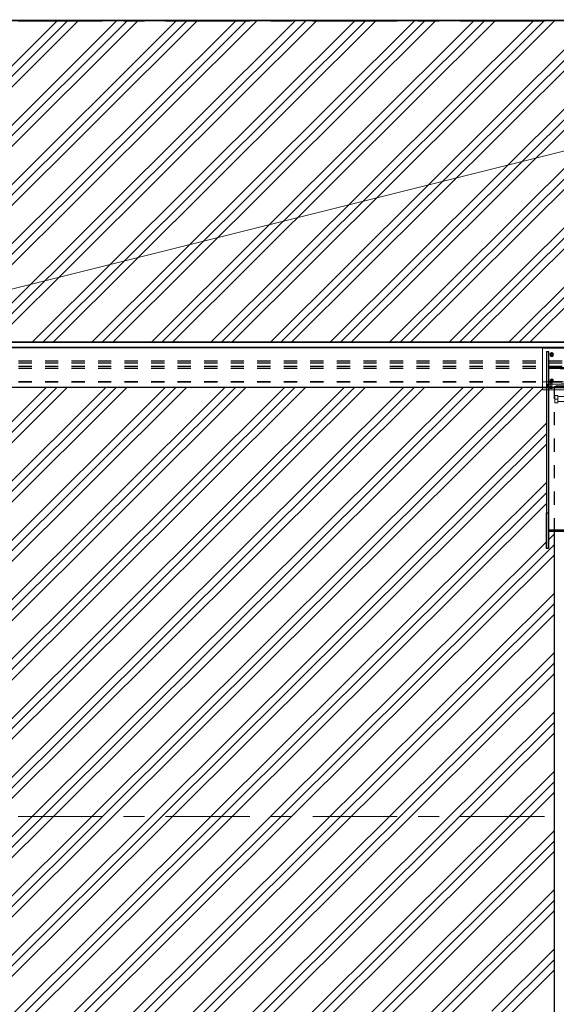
# Model space of a CAD drawing. Header units: metres. Extents: x -25 to 81, y -4 to 26.
# Tile 46 of 53: x 50 to 54, y 5 to 13. Entities that reach past the tile are written whole.
import ezdxf

# ---------------------------------------------------------------- set-up
doc = ezdxf.new("R2010")
doc.units = ezdxf.units.M
for name, pattern in [('Rasterlinie', [1.11125, 0.635, -0.15875, 0.15875, -0.15875]), ('Strich', [0.3175, 0.15875, -0.15875]), ('Verdeckt', [0.15, 0.1, -0.05])]:
    doc.linetypes.add(name, pattern=pattern)
for name, color, linetype, lineweight in [('_Verdeckte Linien_', 7, 'Strich', 18), ('A-DETL-THIN', 151, 'Continuous', 18), ('A-FLOR', 192, 'Continuous', 35), ('A-FLOR-PATT', 8, 'Continuous', 50), ('S-BEAM', 12, 'Continuous', 35), ('S-BEAM-HDLN', 1, 'Verdeckt', 25), ('S-GRID', 1, 'Continuous', 9), ('Tragwerksverbindungen', 7, 'Continuous', 18)]:
    doc.layers.add(name, color=color, linetype=linetype, lineweight=lineweight)

# ---------------------------------------------------------------- blocks, each defined once
blk = doc.blocks.new('FP_32-Dach _Draufsicht_')
at = {"layer": 'A-FLOR-PATT', "lineweight": 18}
for p, q in [((36.3221, 10.3419), (38.757, 12.7676)), ((36.3221, 10.3419), (38.757, 12.7676)), ((36.4014, 10.3419), (38.8364, 12.7676)), ((36.4014, 10.3419), (38.8364, 12.7676)), ((36.4808, 10.3419), (38.9158, 12.7676)), ((36.4808, 10.3419), (38.9158, 12.7676)), ((36.7711, 10.3419), (39.2061, 12.7676)), ((36.7711, 10.3419), (39.2061, 12.7676)), ((36.8505, 10.3419), (39.2854, 12.7676)), ((36.8505, 10.3419), (39.2854, 12.7676)), ((36.9298, 10.3419), (39.3648, 12.7676)), ((36.9298, 10.3419), (39.3648, 12.7676)), ((37.2201, 10.3419), (39.6551, 12.7676)), ((37.2201, 10.3419), (39.6551, 12.7676)), ((37.2995, 10.3419), (39.7344, 12.7676)), ((37.2995, 10.3419), (39.7344, 12.7676)), ((37.3789, 10.3419), (39.8138, 12.7676)), ((37.3789, 10.3419), (39.8138, 12.7676)), ((37.6691, 10.3419), (40.1041, 12.7676)), ((37.6691, 10.3419), (40.1041, 12.7676)), ((37.7485, 10.3419), (40.1835, 12.7676)), ((37.7485, 10.3419), (40.1835, 12.7676)), ((37.8279, 10.3419), (40.2628, 12.7676)), ((37.8279, 10.3419), (40.2628, 12.7676)), ((38.1181, 10.3419), (40.5531, 12.7676)), ((38.1181, 10.3419), (40.5531, 12.7676)), ((38.1975, 10.3419), (40.6325, 12.7676)), ((38.1975, 10.3419), (40.6325, 12.7676)), ((38.2769, 10.3419), (40.7118, 12.7676)), ((38.2769, 10.3419), (40.7118, 12.7676)), ((38.5672, 10.3419), (41.0021, 12.7676)), ((38.5672, 10.3419), (41.0021, 12.7676)), ((38.6465, 10.3419), (41.0815, 12.7676)), ((38.6465, 10.3419), (41.0815, 12.7676)), ((38.7259, 10.3419), (41.1609, 12.7676)), ((38.7259, 10.3419), (41.1609, 12.7676)), ((39.0162, 10.3419), (41.4511, 12.7676)), ((39.0162, 10.3419), (41.4511, 12.7676)), ((39.0956, 10.3419), (41.5305, 12.7676)), ((39.0956, 10.3419), (41.5305, 12.7676)), ((39.1749, 10.3419), (41.6099, 12.7676)), ((39.1749, 10.3419), (41.6099, 12.7676)), ((39.4652, 10.3419), (41.9001, 12.7676)), ((39.4652, 10.3419), (41.9001, 12.7676)), ((39.5446, 10.3419), (41.9795, 12.7676)), ((39.5446, 10.3419), (41.9795, 12.7676)), ((39.6239, 10.3419), (42.0589, 12.7676)), ((39.6239, 10.3419), (42.0589, 12.7676)), ((39.9142, 10.3419), (42.3491, 12.7676)), ((39.9142, 10.3419), (42.3491, 12.7676)), ((39.9936, 10.3419), (42.4285, 12.7676)), ((39.9936, 10.3419), (42.4285, 12.7676)), ((40.073, 10.3419), (42.5079, 12.7676)), ((40.073, 10.3419), (42.5079, 12.7676)), ((40.3632, 10.3419), (42.7982, 12.7676)), ((40.3632, 10.3419), (42.7982, 12.7676)), ((40.4426, 10.3419), (42.8775, 12.7676)), ((40.4426, 10.3419), (42.8775, 12.7676)), ((40.522, 10.3419), (42.9569, 12.7676)), ((40.522, 10.3419), (42.9569, 12.7676)), ((40.8123, 10.342), (43.2472, 12.7676)), ((40.8123, 10.342), (43.2472, 12.7676)), ((40.8916, 10.342), (43.3265, 12.7676)), ((40.8916, 10.342), (43.3265, 12.7676)), ((40.971, 10.342), (43.4059, 12.7676)), ((40.971, 10.342), (43.4059, 12.7676)), ((41.2613, 10.342), (43.6962, 12.7676)), ((41.2613, 10.342), (43.6962, 12.7676)), ((41.3406, 10.342), (43.7756, 12.7676)), ((41.3406, 10.342), (43.7756, 12.7676)), ((41.42, 10.342), (43.8549, 12.7676)), ((41.42, 10.342), (43.8549, 12.7676)), ((41.7103, 10.342), (44.1452, 12.7676)), ((41.7103, 10.342), (44.1452, 12.7676)), ((41.7897, 10.342), (44.2246, 12.7676)), ((41.7897, 10.342), (44.2246, 12.7676)), ((41.869, 10.342), (44.3039, 12.7676)), ((41.869, 10.342), (44.3039, 12.7676)), ((42.1593, 10.342), (44.5942, 12.7676)), ((42.1593, 10.342), (44.5942, 12.7676)), ((42.2387, 10.342), (44.6736, 12.7676)), ((42.2387, 10.342), (44.6736, 12.7676)), ((42.3181, 10.342), (44.753, 12.7676)), ((42.3181, 10.342), (44.753, 12.7676)), ((35.4348, 6.7741), (38.6726, 9.9997)), ((35.4348, 6.7741), (38.6726, 9.9997)), ((35.5142, 6.7741), (38.752, 9.9997)), ((35.5142, 6.7741), (38.752, 9.9997)), ((35.5935, 6.7741), (38.8314, 9.9997)), ((35.5935, 6.7741), (38.8314, 9.9997)), ((35.8838, 6.7741), (39.1216, 9.9997)), ((35.8838, 6.7741), (39.1216, 9.9997)), ((35.9632, 6.7741), (39.201, 9.9997)), ((35.9632, 6.7741), (39.201, 9.9997)), ((36.0425, 6.7741), (39.2804, 9.9997)), ((36.0425, 6.7741), (39.2804, 9.9997)), ((36.3328, 6.7741), (39.5706, 9.9997)), ((36.3328, 6.7741), (39.5706, 9.9997)), ((36.4122, 6.7741), (39.65, 9.9997)), ((36.4122, 6.7741), (39.65, 9.9997)), ((36.4916, 6.7741), (39.7294, 9.9997)), ((36.4916, 6.7741), (39.7294, 9.9997)), ((36.7818, 6.7741), (40.0196, 9.9997)), ((36.7818, 6.7741), (40.0196, 9.9997)), ((36.8612, 6.7741), (40.099, 9.9997)), ((36.8612, 6.7741), (40.099, 9.9997)), ((36.9406, 6.7741), (40.1784, 9.9997)), ((36.9406, 6.7741), (40.1784, 9.9997)), ((37.2308, 6.7741), (40.4687, 9.9997)), ((37.2308, 6.7741), (40.4687, 9.9997)), ((37.3102, 6.7741), (40.548, 9.9997)), ((37.3102, 6.7741), (40.548, 9.9997)), ((37.3896, 6.7741), (40.6274, 9.9997)), ((37.3896, 6.7741), (40.6274, 9.9997)), ((37.6798, 6.7741), (40.9177, 9.9997)), ((37.6798, 6.7741), (40.9177, 9.9997)), ((37.7592, 6.7741), (40.997, 9.9997)), ((37.7592, 6.7741), (40.997, 9.9997)), ((37.8386, 6.7741), (41.0764, 9.9997)), ((37.8386, 6.7741), (41.0764, 9.9997)), ((38.1289, 6.7741), (41.3667, 9.9997)), ((38.1289, 6.7741), (41.3667, 9.9997)), ((38.2082, 6.7741), (41.4461, 9.9997)), ((38.2082, 6.7741), (41.4461, 9.9997)), ((38.2876, 6.7741), (41.5254, 9.9997)), ((38.2876, 6.7741), (41.5254, 9.9997)), ((38.5779, 6.7741), (41.8157, 9.9997)), ((38.5779, 6.7741), (41.8157, 9.9997)), ((38.6572, 6.7741), (41.8951, 9.9997)), ((38.6572, 6.7741), (41.8951, 9.9997)), ((38.7366, 6.7741), (41.9745, 9.9997)), ((38.7366, 6.7741), (41.9745, 9.9997)), ((39.0269, 6.7741), (42.2647, 9.9997)), ((39.0269, 6.7741), (42.2647, 9.9997)), ((39.1063, 6.7741), (42.3441, 9.9997)), ((39.1063, 6.7741), (42.3441, 9.9997)), ((39.1856, 6.7741), (42.4135, 9.9898)), ((39.1856, 6.7741), (42.4135, 9.9898)), ((39.4759, 6.7741), (42.4435, 9.7305)), ((39.4759, 6.7741), (42.4435, 9.7305)), ((39.5553, 6.7741), (42.4435, 9.6514)), ((39.5553, 6.7741), (42.4435, 9.6514)), ((39.6346, 6.7741), (42.4435, 9.5723)), ((39.6346, 6.7741), (42.4435, 9.5723)), ((39.9249, 6.7741), (42.4435, 9.2832)), ((39.9249, 6.7741), (42.4435, 9.2832)), ((40.0043, 6.7741), (42.4435, 9.2041)), ((40.0043, 6.7741), (42.4435, 9.2041)), ((40.0837, 6.7741), (42.4435, 9.125)), ((40.0837, 6.7741), (42.4435, 9.125)), ((42.4595, 8.8518), (42.5035, 8.8957)), ((42.4595, 8.8518), (42.5035, 8.8957)), ((40.3739, 6.7741), (42.4435, 8.8359)), ((40.3739, 6.7741), (42.4435, 8.8359)), ((40.4533, 6.7741), (42.5035, 8.8166)), ((40.4533, 6.7741), (42.5035, 8.8166)), ((40.5327, 6.7741), (42.5035, 8.7375)), ((40.5327, 6.7741), (42.5035, 8.7375)), ((40.6851, 6.6368), (42.5035, 8.4483)), ((40.6851, 6.6368), (42.5035, 8.4483)), ((40.7247, 6.5972), (42.5035, 8.3693)), ((40.7247, 6.5972), (42.5035, 8.3693)), ((40.7644, 6.5577), (42.5035, 8.2902)), ((40.7644, 6.5577), (42.5035, 8.2902)), ((40.9096, 6.4131), (42.5035, 8.001)), ((40.9096, 6.4131), (42.5035, 8.001)), ((40.9492, 6.3736), (42.5035, 7.922)), ((40.9492, 6.3736), (42.5035, 7.922)), ((40.9889, 6.3341), (42.5035, 7.8429)), ((40.9889, 6.3341), (42.5035, 7.8429)), ((41.1341, 6.1895), (42.5035, 7.5537)), ((41.1341, 6.1895), (42.5035, 7.5537)), ((41.1738, 6.1499), (42.5035, 7.4747)), ((41.1738, 6.1499), (42.5035, 7.4747)), ((41.2134, 6.1104), (42.5035, 7.3956)), ((41.2134, 6.1104), (42.5035, 7.3956)), ((41.3586, 5.9658), (42.5035, 7.1064)), ((41.3586, 5.9658), (42.5035, 7.1064)), ((41.3983, 5.9263), (42.5035, 7.0273)), ((41.3983, 5.9263), (42.5035, 7.0273)), ((41.4379, 5.8867), (42.5035, 6.9483)), ((41.4379, 5.8867), (42.5035, 6.9483)), ((35.2562, 3.465), (38.5779, 6.7741)), ((35.2562, 3.465), (38.5779, 6.7741)), ((35.3355, 3.465), (38.6572, 6.7741)), ((35.3355, 3.465), (38.6572, 6.7741)), ((35.4149, 3.465), (38.7366, 6.7741)), ((35.4149, 3.465), (38.7366, 6.7741)), ((35.7052, 3.465), (39.0269, 6.7741)), ((35.7052, 3.465), (39.0269, 6.7741)), ((35.7845, 3.465), (39.1063, 6.7741)), ((35.7845, 3.465), (39.1063, 6.7741)), ((35.8639, 3.465), (39.1856, 6.7741)), ((35.8639, 3.465), (39.1856, 6.7741)), ((36.1542, 3.465), (39.4759, 6.7741)), ((36.1542, 3.465), (39.4759, 6.7741)), ((36.2336, 3.465), (39.5553, 6.7741)), ((36.2336, 3.465), (39.5553, 6.7741)), ((36.3129, 3.465), (39.6346, 6.7741)), ((36.3129, 3.465), (39.6346, 6.7741)), ((36.6032, 3.465), (39.9249, 6.7741)), ((36.6032, 3.465), (39.9249, 6.7741)), ((36.6826, 3.465), (40.0043, 6.7741)), ((36.6826, 3.465), (40.0043, 6.7741)), ((36.762, 3.465), (40.0837, 6.7741)), ((36.762, 3.465), (40.0837, 6.7741)), ((37.0522, 3.465), (40.3739, 6.7741)), ((37.0522, 3.465), (40.3739, 6.7741)), ((37.1316, 3.465), (40.4533, 6.7741)), ((37.1316, 3.465), (40.4533, 6.7741)), ((37.211, 3.465), (40.5327, 6.7741)), ((37.211, 3.465), (40.5327, 6.7741)), ((37.5012, 3.465), (40.6851, 6.6368)), ((37.5012, 3.465), (40.6851, 6.6368)), ((41.5831, 5.7422), (42.5035, 6.6591)), ((41.5831, 5.7422), (42.5035, 6.6591)), ((37.5806, 3.465), (40.7247, 6.5972)), ((37.5806, 3.465), (40.7247, 6.5972)), ((37.66, 3.465), (40.7644, 6.5577)), ((37.66, 3.465), (40.7644, 6.5577)), ((41.6228, 5.7026), (42.5035, 6.58)), ((41.6228, 5.7026), (42.5035, 6.58)), ((41.6625, 5.6631), (42.5035, 6.501)), ((41.6625, 5.6631), (42.5035, 6.501)), ((37.9502, 3.465), (40.9096, 6.4131)), ((37.9502, 3.465), (40.9096, 6.4131)), ((38.0296, 3.465), (40.9492, 6.3736)), ((38.0296, 3.465), (40.9492, 6.3736)), ((38.109, 3.465), (40.9889, 6.3341)), ((38.109, 3.465), (40.9889, 6.3341)), ((38.3993, 3.465), (41.1341, 6.1895)), ((38.3993, 3.465), (41.1341, 6.1895)), ((41.8076, 5.5185), (42.5035, 6.2118)), ((41.8076, 5.5185), (42.5035, 6.2118)), ((38.4786, 3.465), (41.1738, 6.1499)), ((38.4786, 3.465), (41.1738, 6.1499)), ((38.558, 3.465), (41.2134, 6.1104)), ((38.558, 3.465), (41.2134, 6.1104)), ((41.8473, 5.479), (42.5035, 6.1327)), ((41.8473, 5.479), (42.5035, 6.1327)), ((41.887, 5.4394), (42.5035, 6.0537)), ((41.887, 5.4394), (42.5035, 6.0537)), ((38.8483, 3.465), (41.3586, 5.9658)), ((38.8483, 3.465), (41.3586, 5.9658)), ((38.9276, 3.465), (41.3983, 5.9263)), ((38.9276, 3.465), (41.3983, 5.9263)), ((39.007, 3.465), (41.4379, 5.8867)), ((39.007, 3.465), (41.4379, 5.8867)), ((39.2973, 3.465), (41.5831, 5.7422)), ((39.2973, 3.465), (41.5831, 5.7422)), ((42.0321, 5.2949), (42.5035, 5.7645)), ((42.0321, 5.2949), (42.5035, 5.7645)), ((39.3767, 3.465), (41.6228, 5.7026)), ((39.3767, 3.465), (41.6228, 5.7026)), ((39.456, 3.465), (41.6625, 5.6631)), ((39.456, 3.465), (41.6625, 5.6631)), ((42.0718, 5.2553), (42.5035, 5.6854)), ((42.0718, 5.2553), (42.5035, 5.6854)), ((42.1115, 5.2158), (42.5035, 5.6063)), ((42.1115, 5.2158), (42.5035, 5.6063)), ((39.7463, 3.465), (41.8076, 5.5185)), ((39.7463, 3.465), (41.8076, 5.5185)), ((39.8257, 3.465), (41.8473, 5.479)), ((39.8257, 3.465), (41.8473, 5.479)), ((39.905, 3.465), (41.887, 5.4394)), ((39.905, 3.465), (41.887, 5.4394))]:
    blk.add_line(p, q, dxfattribs=at)
blk = doc.blocks.new('HEB Träger - HEB 500-V41-Dach _Draufsicht_')
at = {"layer": 'S-BEAM', "lineweight": 25}
for p, q in [((46.5635, 22.3397), (-1.4365, 22.3397)), ((46.5635, 22.301), (-1.4365, 22.301)), ((46.5635, 22.2985), (-1.4365, 22.2985)), ((46.5635, 22.3421), (3.9213, 22.3421)), ((42.4135, 21.9997), (34.7135, 21.9997))]:
    blk.add_line(p, q, dxfattribs=at)
at = {"layer": 'S-BEAM-HDLN'}
for p, q in [((46.5635, 22.1975), (-1.4365, 22.1975)), ((46.5635, 22.183), (-1.4365, 22.183)), ((46.5635, 22.1588), (-1.4365, 22.1588)), ((46.5635, 22.1443), (-1.4365, 22.1443)), ((46.5635, 22.0432), (-1.4365, 22.0432)), ((46.5635, 22.0408), (-1.4365, 22.0408)), ((-1.4365, 22.0021), (46.5635, 22.0021)), ((42.7135, 21.9997), (42.4136, 21.9997))]:
    blk.add_line(p, q, dxfattribs=at)
blk = doc.blocks.new('SP-TV-Schraube_Mutter_001 - M36-1128530-Dach _Draufsicht_')
at = {"layer": '_Verdeckte Linien_'}
for p, q in [((0, 0.0225), (-0.0275, 0.0225)), ((-0.0275, 0), (-0.0275, 0.0225)), ((-0.0275, 0), (0, 0)), ((-0.018, -0.0698), (-0.018, 0)), ((0.0275, 0.0225), (0, 0.0225)), ((0, 0.0225), (0, 0)), ((0, 0), (0.0275, 0)), ((0.018, 0), (0.018, -0.0698)), ((0.0275, 0.0225), (0.0275, 0)), ((0, -0.0698), (-0.0275, -0.0698)), ((-0.0275, -0.0988), (-0.0275, -0.0698)), ((0.0275, -0.0698), (0, -0.0698)), ((0, -0.0698), (0, -0.0988)), ((0.0275, -0.0698), (0.0275, -0.0988)), ((-0.0275, -0.0988), (0, -0.0988)), ((0, -0.0988), (0.0275, -0.0988))]:
    blk.add_line(p, q, dxfattribs=at)
blk = doc.blocks.new('SP-TV-AP-Rechteck_002 - AP-Rechteck-V55-Dach _Draufsicht_')
at = {"layer": '_Verdeckte Linien_'}
for p, q in [((2.4135, 9.9997), (2.4135, 10.0428)), ((2.4135, 10.0428), (2.7135, 10.0428)), ((2.7135, 10.0279), (2.4135, 10.0279)), ((2.7135, 10.0428), (2.7135, 9.9997)), ((2.6635, 9.9975), (2.4436, 9.9975)), ((2.4436, 9.9826), (2.6635, 9.9826))]:
    blk.add_line(p, q, dxfattribs=at)
at = {"layer": 'Tragwerksverbindungen'}
for p, q in [((2.4135, 9.9997), (2.4135, 9.9993)), ((2.4135, 9.9975), (2.4135, 9.9993)), ((2.4435, 9.9975), (2.4135, 9.9975)), ((2.4135, 9.9975), (2.4135, 9.9826)), ((2.4135, 9.9826), (2.4435, 9.9826)), ((2.7135, 9.9975), (2.6635, 9.9975)), ((2.6635, 9.9826), (2.7135, 9.9826)), ((2.7135, 9.9993), (2.7135, 9.9997)), ((2.7135, 9.9993), (2.7135, 9.9975)), ((2.7135, 9.9975), (2.7135, 9.9826))]:
    blk.add_line(p, q, dxfattribs=at)
blk = doc.blocks.new('SP-TV-AP-Rechteck_002 - AP-Rechteck-V57-Dach _Draufsicht_')
at = {"layer": '_Verdeckte Linien_'}
for p, q in [((2.4135, 9.9997), (2.7135, 9.9997)), ((2.6635, 9.9979), (2.4436, 9.9979))]:
    blk.add_line(p, q, dxfattribs=at)
at = {"layer": 'Tragwerksverbindungen'}
for p, q in [((2.7135, 10.2985), (2.4135, 10.2985)), ((2.4135, 10.2985), (2.4135, 10.2968)), ((2.4135, 9.9979), (2.4135, 10.2968)), ((2.4135, 10.2968), (2.7135, 10.2968)), ((2.7135, 10.2985), (2.7135, 10.2968)), ((2.7135, 10.2968), (2.7135, 9.9979)), ((2.4435, 9.9979), (2.4135, 9.9979)), ((2.7135, 9.9979), (2.6635, 9.9979))]:
    blk.add_line(p, q, dxfattribs=at)
blk = doc.blocks.new('SP-TV-AP-Rechteck_002 - AP-Rechteck-V47-Dach _Draufsicht_')
at = {"layer": '_Verdeckte Linien_'}
for p, q in [((2.4535, 22.0121), (2.4535, 22.0261)), ((2.4535, 22.0261), (2.6735, 22.0261)), ((2.6735, 22.0121), (2.4535, 22.0121)), ((2.4535, 22.0121), (2.4535, 21.9972)), ((2.6735, 22.0111), (2.4535, 22.0111)), ((2.4535, 21.9972), (2.6735, 21.9972)), ((2.6735, 22.0261), (2.6735, 22.0121)), ((2.6735, 22.0121), (2.6735, 21.9972))]:
    blk.add_line(p, q, dxfattribs=at)
blk = doc.blocks.new('SP-TV-Schraube_DIN4017_001 - M12-1132153-Dach _Draufsicht_')
at = {"layer": '_Verdeckte Linien_'}
for p, q in [((2.6395, 22.008), (2.6485, 22.0085)), ((2.6395, 22.0071), (2.6395, 22.008)), ((2.6485, 22.0067), (2.6395, 22.0071)), ((2.6395, 22.0071), (2.6395, 21.9997)), ((2.6485, 22.001), (2.6395, 22.0006)), ((2.6395, 21.9997), (2.6485, 21.9992)), ((2.6425, 22.0076), (2.6425, 22.0534)), ((2.6485, 22.0085), (2.6575, 22.008)), ((2.6485, 22.0067), (2.6485, 22.0085)), ((2.6575, 22.0071), (2.6485, 22.0067)), ((2.6485, 21.9992), (2.6485, 22.0067)), ((2.6575, 22.0006), (2.6485, 22.001)), ((2.6485, 21.9992), (2.6575, 21.9997)), ((2.6545, 22.0534), (2.6545, 22.0076)), ((2.6575, 22.008), (2.6575, 22.0071)), ((2.6575, 21.9997), (2.6575, 22.0071))]:
    blk.add_line(p, q, dxfattribs=at)
for centre, start_param, end_param in [((2.6485, 22.0534), 0, 3.141593), ((2.6485, 22.0534), 3.141593, 6.283185), ((2.6485, 22.0076), 0, 3.141593), ((2.6485, 22.0076), 3.141593, 6.283185)]:
    blk.add_ellipse(centre, major_axis=(0.006, 0), ratio=0.087156, start_param=start_param, end_param=end_param, dxfattribs=at)
blk = doc.blocks.new('SP-TV-Schraube_DIN4017_001 - M12-1132165-Dach _Draufsicht_')
at = {"layer": '_Verdeckte Linien_'}
for p, q in [((2.6395, 22.0006), (2.6485, 22.001)), ((2.6395, 21.9997), (2.6395, 22.0006)), ((2.6485, 21.9992), (2.6395, 21.9997)), ((2.6395, 21.9997), (2.6395, 21.9922)), ((2.6485, 21.9935), (2.6395, 21.9931)), ((2.6395, 21.9922), (2.6485, 21.9917)), ((2.6425, 22.0001), (2.6425, 22.0456)), ((2.6485, 22.001), (2.6575, 22.0006)), ((2.6485, 21.9993), (2.6485, 22.001)), ((2.6575, 21.9997), (2.6485, 21.9992)), ((2.6485, 21.9917), (2.6485, 21.9992)), ((2.6575, 21.9931), (2.6485, 21.9935)), ((2.6485, 21.9917), (2.6575, 21.9922)), ((2.6545, 22.0456), (2.6545, 22.0001)), ((2.6575, 22.0006), (2.6575, 21.9997)), ((2.6575, 21.9922), (2.6575, 21.9997))]:
    blk.add_line(p, q, dxfattribs=at)
for centre, start_param, end_param in [((2.6485, 22.0456), 0, 3.141593), ((2.6485, 22.0456), 3.141593, 6.283185), ((2.6485, 22.0001), 0, 3.141593), ((2.6485, 22.0001), 3.141593, 6.283185)]:
    blk.add_ellipse(centre, major_axis=(0.006, 0), ratio=0.087156, start_param=start_param, end_param=end_param, dxfattribs=at)
blk = doc.blocks.new('SP-TV-Schraube_DIN4017_001 - M14-V48-Dach _Draufsicht_')
at = {"layer": '_Verdeckte Linien_'}
for p, q in [((2.6235, 22.0644), (2.613, 22.0583)), ((2.613, 22.0575), (2.6235, 22.0636)), ((2.634, 22.0583), (2.6235, 22.0644)), ((2.6235, 22.0644), (2.6235, 22.0636)), ((2.6235, 22.0636), (2.634, 22.0575)), ((2.613, 22.0583), (2.613, 22.0575)), ((2.613, 22.0455), (2.613, 22.0575)), ((2.613, 22.0462), (2.6235, 22.0402)), ((2.617, 22.0432), (2.613, 22.0455)), ((2.6165, 22.0458), (2.6165, 22.0515)), ((2.6235, 22.0394), (2.6172, 22.0431)), ((2.6235, 22.0402), (2.634, 22.0462)), ((2.6299, 22.0431), (2.6235, 22.0394)), ((2.6235, 22.0402), (2.6235, 22.0394)), ((2.634, 22.0455), (2.63, 22.0432)), ((2.6305, 22.0515), (2.6305, 22.0458)), ((2.634, 22.0575), (2.634, 22.0583)), ((2.634, 22.0575), (2.634, 22.0455))]:
    blk.add_line(p, q, dxfattribs=at)
for centre, start_param, end_param in [((2.6235, 22.0515), 0, 3.141593), ((2.6235, 22.0458), 0, 3.141593), ((2.6235, 22.0515), 3.141593, 3.559583), ((2.6235, 22.0458), 3.141593, 6.283185), ((2.6235, 22.0515), 3.579632, 5.845146), ((2.6235, 22.0515), 5.865195, 6.283185)]:
    blk.add_ellipse(centre, major_axis=(0.007, 0), ratio=0.996195, start_param=start_param, end_param=end_param, dxfattribs=at)
blk = doc.blocks.new('TH-VE-Mutter - M14-V49-Dach _Draufsicht_')
at = {"layer": '_Verdeckte Linien_'}
for p, q in [((2.6108, 22.0465), (2.6108, 22.0471)), ((2.6172, 22.0573), (2.6172, 22.058)), ((2.6172, 22.0355), (2.6172, 22.0361)), ((2.6176, 22.0463), (2.6176, 22.0471)), ((2.6294, 22.0471), (2.6294, 22.0463)), ((2.6299, 22.0573), (2.6299, 22.058)), ((2.6299, 22.0355), (2.6299, 22.0361)), ((2.6362, 22.0471), (2.6362, 22.0465))]:
    blk.add_line(p, q, dxfattribs=at)
for centre, major_axis, start_param, end_param in [((2.6235, 22.0472), (0.0099, 0), 0, 3.141593), ((2.6235, 22.0462), (0.0099, 0), 0, 3.141593), ((2.6235, 22.0472), (0.0099, 0), 3.141593, 3.171412), ((2.6235, 22.0472), (0.0099, 0), 3.210102, 6.214676), ((2.6235, 22.0462), (0.0099, 0), 3.141593, 6.283185), ((2.6235, 22.0472), (0.007, 0), 0, 3.141593), ((2.6235, 22.0462), (0.007, 0), 0, 3.141593), ((2.6235, 22.0472), (0.007, 0), 3.141593, 3.183766), ((2.6235, 22.0462), (0.007, 0), 3.141593, 6.283185), ((2.6235, 22.0472), (0.007, 0), 3.238485, 6.186293), ((2.6235, 22.0471), (0.00592, 0), 0, 3.141593), ((2.6235, 22.0463), (0.00592, 0), 0, 3.141593), ((2.6235, 22.0471), (0.00592, 0), 3.141593, 3.175287), ((2.6235, 22.0471), (0.00592, 0), 3.240022, 6.184756), ((2.6235, 22.0463), (0.00592, 0), 3.141593, 6.283185), ((2.6235, 22.0471), (0.00592, 0), 6.249491, 6.283185), ((2.6235, 22.0472), (0.007, 0), 6.241012, 6.283185), ((2.6235, 22.0472), (0.0099, 0), 6.253366, 6.283185)]:
    blk.add_ellipse(centre, major_axis=major_axis, ratio=0.996195, start_param=start_param, end_param=end_param, dxfattribs=at)
for points in [[(2.6108, 22.0471), (2.6115, 22.0483), (2.613, 22.0508), (2.615, 22.0544), (2.6165, 22.0568), (2.6172, 22.058)], [(2.6172, 22.0573), (2.6165, 22.0561), (2.615, 22.0535), (2.613, 22.05), (2.6115, 22.0476), (2.6108, 22.0464)], [(2.6172, 22.0361), (2.6165, 22.0374), (2.615, 22.0399), (2.613, 22.0434), (2.6115, 22.0459), (2.6108, 22.0471)], [(2.6108, 22.0464), (2.6115, 22.0451), (2.613, 22.0426), (2.615, 22.039), (2.6165, 22.0366), (2.6172, 22.0354)], [(2.6172, 22.058), (2.6186, 22.0581), (2.6214, 22.0581), (2.6256, 22.0581), (2.6284, 22.0581), (2.6299, 22.058)], [(2.6299, 22.0573), (2.6284, 22.0573), (2.6256, 22.0573), (2.6214, 22.0573), (2.6186, 22.0573), (2.6172, 22.0573)], [(2.6299, 22.0361), (2.6285, 22.0361), (2.6256, 22.0362), (2.6215, 22.0362), (2.6186, 22.0361), (2.6172, 22.0361)], [(2.6172, 22.0354), (2.6186, 22.0354), (2.6215, 22.0353), (2.6256, 22.0353), (2.6285, 22.0354), (2.6299, 22.0354)], [(2.6299, 22.058), (2.6306, 22.0568), (2.632, 22.0544), (2.6341, 22.0509), (2.6355, 22.0483), (2.6362, 22.0471)], [(2.6362, 22.0464), (2.6355, 22.0476), (2.6341, 22.05), (2.632, 22.0536), (2.6306, 22.0561), (2.6299, 22.0573)], [(2.6362, 22.0471), (2.6355, 22.0459), (2.6341, 22.0434), (2.632, 22.0399), (2.6306, 22.0374), (2.6299, 22.0361)], [(2.6299, 22.0354), (2.6306, 22.0366), (2.632, 22.039), (2.6341, 22.0426), (2.6355, 22.0451), (2.6362, 22.0464)]]:
    blk.add_open_spline(points, degree=3, dxfattribs=at)
blk = doc.blocks.new('SP-TV-Schraube_DIN4017_001 - M14-V50-Dach _Draufsicht_')
at = {"layer": '_Verdeckte Linien_'}
for p, q in [((2.6235, 22.2636), (2.613, 22.2576)), ((2.613, 22.2568), (2.6235, 22.2628)), ((2.613, 22.2576), (2.613, 22.2568)), ((2.613, 22.2447), (2.613, 22.2568)), ((2.613, 22.2455), (2.6235, 22.2394)), ((2.617, 22.2424), (2.613, 22.2447)), ((2.6235, 22.2387), (2.6172, 22.2423)), ((2.634, 22.2576), (2.6235, 22.2636)), ((2.6235, 22.2636), (2.6235, 22.2628)), ((2.6235, 22.2628), (2.634, 22.2568)), ((2.6235, 22.2394), (2.634, 22.2455)), ((2.6299, 22.2423), (2.6235, 22.2387)), ((2.6235, 22.2394), (2.6235, 22.2387)), ((2.634, 22.2447), (2.63, 22.2424)), ((2.634, 22.2568), (2.634, 22.2576)), ((2.634, 22.2568), (2.634, 22.2447))]:
    blk.add_line(p, q, dxfattribs=at)
for start_param, end_param in [(0, 3.141593), (3.141593, 3.559583), (3.579632, 5.845146), (5.865195, 6.283185)]:
    blk.add_ellipse((2.6235, 22.2507), major_axis=(0.007, 0), ratio=0.996195, start_param=start_param, end_param=end_param, dxfattribs=at)
at = {"layer": 'Tragwerksverbindungen'}
for p, q in [((2.6165, 22.245), (2.6165, 22.2507)), ((2.6305, 22.2507), (2.6305, 22.245))]:
    blk.add_line(p, q, dxfattribs=at)
for start_param, end_param in [(0, 3.141593), (3.141593, 6.283185)]:
    blk.add_ellipse((2.6235, 22.245), major_axis=(0.007, 0), ratio=0.996195, start_param=start_param, end_param=end_param, dxfattribs=at)
blk = doc.blocks.new('TH-VE-Mutter - M14-V58-Dach _Draufsicht_')
at = {"layer": '_Verdeckte Linien_'}
for p, q in [((2.6172, 10.2348), (2.6172, 10.2353)), ((2.6176, 10.2456), (2.6176, 10.2463)), ((2.6294, 10.2463), (2.6294, 10.2456)), ((2.6299, 10.2348), (2.6299, 10.2353))]:
    blk.add_line(p, q, dxfattribs=at)
for centre, major_axis, start_param, end_param in [((2.6235, 10.2464), (0.0099, 0), 0, 3.141593), ((2.6235, 10.2464), (0.007, 0), 0, 3.141593), ((2.6235, 10.2463), (0.00592, 0), 0, 3.141593), ((2.6235, 10.2456), (0.00592, 0), 0, 3.141593), ((2.6235, 10.2464), (0.0099, 0), 3.141593, 3.171412), ((2.6235, 10.2464), (0.0099, 0), 3.210102, 6.214676), ((2.6235, 10.2464), (0.007, 0), 3.141593, 3.183766), ((2.6235, 10.2455), (0.007, 0), 3.141593, 6.283185), ((2.6235, 10.2464), (0.007, 0), 3.238485, 6.186293), ((2.6235, 10.2455), (0.007, 0), 2.879793, 2.939126), ((2.6235, 10.2463), (0.00592, 0), 3.141593, 3.175287), ((2.6235, 10.2463), (0.00592, 0), 3.240022, 6.184756), ((2.6235, 10.2456), (0.00592, 0), 3.141593, 6.283185), ((2.6235, 10.2463), (0.00592, 0), 6.249491, 6.283185), ((2.6235, 10.2455), (0.007, 0), 0.202467, 0.261799), ((2.6235, 10.2464), (0.007, 0), 6.241012, 6.283185), ((2.6235, 10.2464), (0.0099, 0), 6.253366, 6.283185)]:
    blk.add_ellipse(centre, major_axis=major_axis, ratio=0.996195, start_param=start_param, end_param=end_param, dxfattribs=at)
for points in [[(2.6172, 10.2353), (2.6165, 10.2366), (2.615, 10.2391), (2.613, 10.2427), (2.6115, 10.2451), (2.6108, 10.2463)], [(2.6299, 10.2353), (2.6285, 10.2354), (2.6256, 10.2354), (2.6215, 10.2354), (2.6186, 10.2354), (2.6172, 10.2353)], [(2.6362, 10.2463), (2.6355, 10.2451), (2.6341, 10.2427), (2.632, 10.2391), (2.6306, 10.2366), (2.6299, 10.2353)]]:
    blk.add_open_spline(points, degree=3, dxfattribs=at)
at = {"layer": 'Tragwerksverbindungen'}
for p, q in [((2.6172, 10.2566), (2.6172, 10.2573)), ((2.6299, 10.2566), (2.6299, 10.2573)), ((2.6108, 10.2457), (2.6108, 10.2463)), ((2.6362, 10.2463), (2.6362, 10.2457))]:
    blk.add_line(p, q, dxfattribs=at)
for major_axis, start_param, end_param in [((0.0099, 0), 0, 3.141593), ((0.007, 0), 0.261799, 2.879793), ((0.0099, 0), 3.141593, 6.283185), ((0.007, 0), 2.946233, 3.141593), ((0.007, 0), 0, 0.19536)]:
    blk.add_ellipse((2.6235, 10.2455), major_axis=major_axis, ratio=0.996195, start_param=start_param, end_param=end_param, dxfattribs=at)
for points in [[(2.6108, 10.2463), (2.6115, 10.2476), (2.613, 10.2501), (2.615, 10.2536), (2.6165, 10.2561), (2.6172, 10.2573)], [(2.6172, 10.2566), (2.6165, 10.2553), (2.615, 10.2528), (2.613, 10.2492), (2.6115, 10.2468), (2.6108, 10.2456)], [(2.6172, 10.2573), (2.6186, 10.2573), (2.6214, 10.2573), (2.6256, 10.2573), (2.6284, 10.2573), (2.6299, 10.2573)], [(2.6299, 10.2566), (2.6284, 10.2565), (2.6256, 10.2565), (2.6214, 10.2565), (2.6186, 10.2565), (2.6172, 10.2566)], [(2.6299, 10.2573), (2.6306, 10.2561), (2.632, 10.2537), (2.6341, 10.2501), (2.6355, 10.2476), (2.6362, 10.2463)], [(2.6362, 10.2456), (2.6355, 10.2468), (2.6341, 10.2492), (2.632, 10.2528), (2.6306, 10.2553), (2.6299, 10.2566)], [(2.6108, 10.2456), (2.6115, 10.2443), (2.613, 10.2418), (2.615, 10.2383), (2.6165, 10.2359), (2.6172, 10.2347)], [(2.6172, 10.2347), (2.6186, 10.2346), (2.6215, 10.2346), (2.6256, 10.2346), (2.6285, 10.2346), (2.6299, 10.2347)], [(2.6299, 10.2347), (2.6306, 10.2359), (2.632, 10.2383), (2.6341, 10.2418), (2.6355, 10.2443), (2.6362, 10.2456)]]:
    blk.add_open_spline(points, degree=3, dxfattribs=at)

msp = doc.modelspace()

# ---------------------------------------------------------------- linework, layer by layer
at = {"layer": 'A-DETL-THIN'}
msp.add_line((9.9724, 0.7812), (57.9724, 12.7812), dxfattribs=at)
at = {"layer": 'A-FLOR'}
msp.add_line((57.9724, 12.7682), (9.9724, 12.7682), dxfattribs=at)
at = {"layer": 'S-BEAM', "lineweight": 25}
for p, q in [((53.8524, 10.2723), (53.8524, 9.0548)), ((53.8684, 10.2723), (53.8684, 9.0548)), ((53.8684, 10.151), (53.8684, 8.9263)), ((53.8684, 10.151), (54.0564, 10.151)), ((53.8524, 10.0187), (53.8524, 8.7863)), ((53.8524, 8.7863), (53.8524, 9.0548)), ((53.8524, 9.0548), (53.8684, 9.0548)), ((53.8684, 9.0548), (53.8684, 8.9263)), ((53.8684, 8.9263), (54.0564, 8.9263)), ((54.0564, 8.9147), (53.8684, 8.9147)), ((53.8684, 8.9147), (53.8684, 8.7863)), ((53.8684, 8.9147), (53.8684, 8.7863)), ((53.9124, 4.3748), (53.9124, 8.9147)), ((53.8684, 8.7863), (53.8524, 8.7863))]:
    msp.add_line(p, q, dxfattribs=at)
at = {"layer": 'S-BEAM-HDLN'}
for p, q in [((53.8524, 10.2723), (53.8684, 10.2723)), ((54.0564, 10.1401), (53.8684, 10.1401)), ((53.8684, 10.0187), (53.8524, 10.0187)), ((53.9124, 9.9976), (53.9124, 10.0081)), ((53.9124, 10.0081), (54.0324, 10.0081)), ((54.0324, 9.9976), (53.9124, 9.9976)), ((53.9124, 8.9148), (53.9124, 9.9976)), ((53.8684, 8.9263), (53.8684, 8.9147)), ((53.8684, 8.9263), (53.8684, 8.9148))]:
    msp.add_line(p, q, dxfattribs=at)
at = {"layer": 'S-GRID', "linetype": 'Rasterlinie'}
for p, q in [((8.7531, 12.7635), (58.6241, 12.7635)), ((8.7531, 6.7635), (58.6241, 6.7635))]:
    msp.add_line(p, q, dxfattribs=at)

# ---------------------------------------------------------------- block references
at = {"layer": '_Verdeckte Linien_'}
for name, p in [('SP-TV-AP-Rechteck_002 - AP-Rechteck-V57-Dach _Draufsicht_', (51.4089, 0)), ('TH-VE-Mutter - M14-V58-Dach _Draufsicht_', (51.2689, 0)), ('SP-TV-Schraube_DIN4017_001 - M14-V50-Dach _Draufsicht_', (51.2689, -12)), ('SP-TV-AP-Rechteck_002 - AP-Rechteck-V55-Dach _Draufsicht_', (51.4089, 0)), ('SP-TV-Schraube_DIN4017_001 - M12-1132153-Dach _Draufsicht_', (51.2389, -12)), ('SP-TV-Schraube_DIN4017_001 - M12-1132165-Dach _Draufsicht_', (51.2389, -12)), ('TH-VE-Mutter - M14-V49-Dach _Draufsicht_', (51.2689, -12)), ('SP-TV-Schraube_DIN4017_001 - M14-V48-Dach _Draufsicht_', (51.2689, -12)), ('SP-TV-AP-Rechteck_002 - AP-Rechteck-V47-Dach _Draufsicht_', (51.4089, -12))]:
    msp.add_blockref(name, p, dxfattribs=at)
at = {"layer": '_Verdeckte Linien_', "rotation": 89.99999999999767}
msp.add_blockref('SP-TV-Schraube_Mutter_001 - M36-1128530-Dach _Draufsicht_', (53.9376, 9.9127), dxfattribs=at)
at = {"layer": 'A-FLOR'}
msp.add_blockref('FP_32-Dach _Draufsicht_', (11.4089, 0), dxfattribs=at)
at = {"layer": 'S-BEAM-HDLN'}
msp.add_blockref('HEB Träger - HEB 500-V41-Dach _Draufsicht_', (11.4089, -12), dxfattribs=at)

doc.saveas('drawing.dxf')
